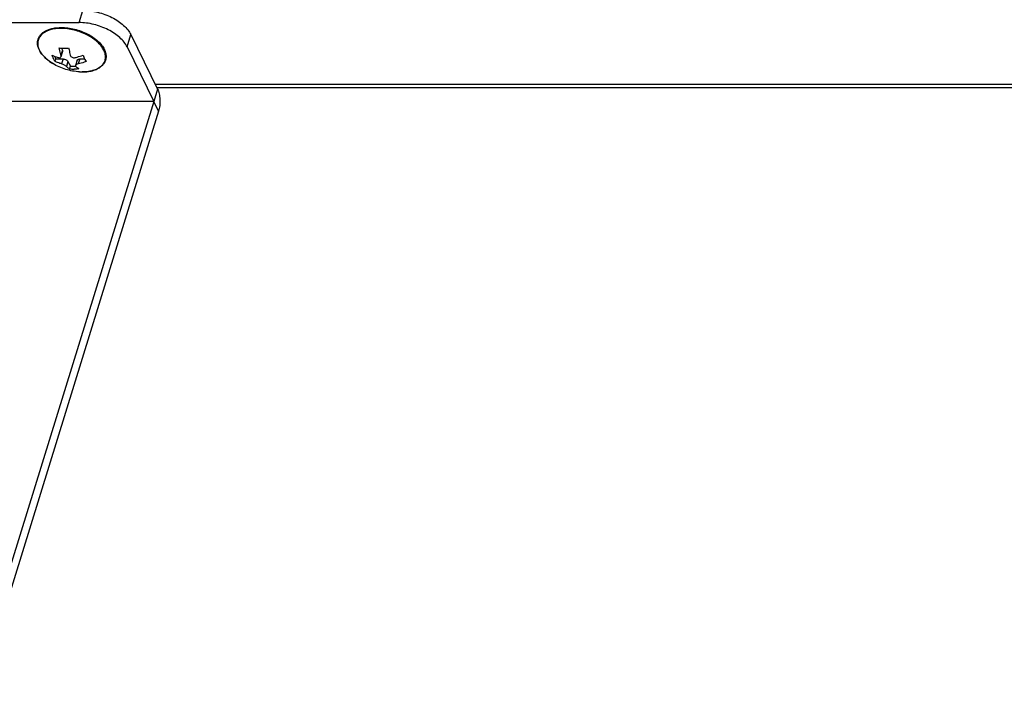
# Model space of a CAD drawing. Header units: millimetres. Extents: x 10 to 584, y 4 to 410.
# Tile 37 of 57: x 442 to 467, y 240 to 257. Entities that reach past the tile are written whole.
import ezdxf

# ---------------------------------------------------------------- set-up
doc = ezdxf.new("R2010")
doc.units = ezdxf.units.MM
doc.header["$LTSCALE"] = 32.67
doc.layers.get('0').update_dxf_attribs({"linetype": 'CONTINUOUS'})
doc.layers.add('02___PRT_ALL_AXES', color=7, linetype='CONTINUOUS')

msp = doc.modelspace()

# ---------------------------------------------------------------- linework, layer by layer
at = {"color": 7, "linetype": 'Continuous'}
for p, q in [((443.4011, 257.2566), (443.4979, 257.5699)), ((444.6272, 256.635), (444.724, 256.9483)), ((444.724, 256.9483), (445.4073, 255.5559)), ((442.9747, 256.5497), (442.9358, 256.4241)), ((442.9781, 256.5201), (442.9364, 256.3853)), ((442.9483, 256.6034), (442.9747, 256.5497)), ((442.7739, 256.3956), (442.8082, 256.3259)), ((442.7879, 256.2602), (442.8082, 256.3259)), ((442.8082, 256.3259), (442.9924, 256.3259)), ((442.9924, 256.3259), (442.9536, 256.2003)), ((443.115, 256.2637), (443.0762, 256.1381)), ((443.115, 256.2637), (443.176, 256.1394)), ((443.351, 256.2932), (443.3094, 256.1584)), ((443.4161, 256.3259), (443.3772, 256.2003)), ((443.4161, 256.3259), (443.5423, 256.3259)), ((443.1557, 256.0737), (443.176, 256.1394)), ((443.176, 256.1394), (443.3144, 256.1394)), ((443.4101, 255.9972), (443.4097, 255.9972)), ((445.4073, 255.5559), (445.3105, 255.2426)), ((445.4325, 254.9939), (445.3105, 255.2426)), ((445.4325, 254.9939), (440.7848, 239.954))]:
    msp.add_line(p, q, dxfattribs=at)
at = {"color": 3, "linetype": 'Continuous'}
for p, q in [((435.9958, 257.2566), (443.4011, 257.2566)), ((444.6272, 256.635), (445.3105, 255.2426)), ((445.3463, 255.6802), (513.1806, 255.6802)), ((445.3889, 255.5935), (513.2231, 255.5935)), ((445.3105, 255.2426), (440.6628, 240.2027))]:
    msp.add_line(p, q, dxfattribs=at)
at = {"color": 7, "linetype": 'Continuous'}
for centre, radius, start, end in [((443.0104, 257.599), 0.9976, 263.26002, 270.03014), ((443.462, 256.5333), 0.5523, 225.68769, 236.31764), ((443.273, 257.0687), 1.0019, 263.27458, 270.01558), ((443.4841, 257.3055), 1.3104, 266.76431, 267.50306), ((443.4822, 257.2603), 1.2651, 266.73307, 269.98816), ((443.4832, 257.2838), 1.2886, 267.50318, 268.17852), ((443.4822, 257.2515), 1.2563, 268.17573, 269.47299), ((443.4818, 257.2203), 1.2252, 269.47611, 269.99935)]:
    msp.add_arc(centre, radius, start, end, dxfattribs=at)
for points, knots in [([(443.4979, 257.5699), (443.5599, 257.5699), (443.6865, 257.5613), (443.8753, 257.5259), (444.0616, 257.4688), (444.2381, 257.3923), (444.3983, 257.2991), (444.5363, 257.1926), (444.6471, 257.0768), (444.7029, 256.9913), (444.724, 256.9483)], [0, 0, 0, 0, 0.1296681, 0.2645457, 0.4012558, 0.5362781, 0.6662239, 0.7881219, 0.8997427, 1, 1, 1, 1]), ([(442.7308, 256.2071), (442.666, 256.2462), (442.5496, 256.3307), (442.4146, 256.4814), (442.3485, 256.6214), (442.3344, 256.7308), (442.3422, 256.8078), (442.3684, 256.88), (442.4279, 256.9689), (442.5202, 257.038), (442.6304, 257.0854), (442.7634, 257.1222), (442.8707, 257.1315), (442.944, 257.1315)], [0, 0, 0, 0, 0.1525844, 0.2878378, 0.4045722, 0.4576493, 0.5086422, 0.5591275, 0.6107532, 0.722527, 0.7850377, 0.8522904, 1, 1, 1, 1]), ([(442.7683, 257.094), (442.7185, 257.0862), (442.6252, 257.0638), (442.502, 257.0056), (442.4086, 256.9257), (442.3512, 256.8259), (442.3353, 256.7126), (442.3608, 256.5941), (442.4238, 256.4761), (442.4848, 256.4044), (442.5198, 256.3695)], [0, 0, 0, 0, 0.1482629, 0.2799785, 0.3967899, 0.5041282, 0.6106778, 0.7254311, 0.8544605, 1, 1, 1, 1]), ([(442.9364, 257.1066), (442.9219, 257.1066), (442.8657, 257.1056), (442.8095, 257.1005), (442.7683, 257.094)], [0, 0, 0, 0, 0.2578022, 1, 1, 1, 1]), ([(443.4818, 255.9952), (443.5337, 255.9952), (443.6333, 256.0015), (443.7728, 256.032), (443.8916, 256.0824), (443.9856, 256.1516), (444.05, 256.2383), (444.0803, 256.3389), (444.0745, 256.447), (444.0422, 256.5363), (444.0021, 256.607), (443.9494, 256.6808), (443.8647, 256.7693), (443.7413, 256.8645), (443.5476, 256.9771), (443.2784, 257.0756), (443.0493, 257.1066), (442.9364, 257.1066)], [0, 0, 0, 0, 0.0693965, 0.1328793, 0.1898673, 0.2407254, 0.2870705, 0.3317724, 0.3782545, 0.4293433, 0.4571973, 0.4866785, 0.5504248, 0.6200404, 0.6942522, 0.8491889, 1, 1, 1, 1]), ([(442.944, 257.1315), (443.0573, 257.1315), (443.2873, 257.1004), (443.5574, 257.0011), (443.7517, 256.8877), (443.8755, 256.7916), (443.9751, 256.6867), (444.0467, 256.576), (444.087, 256.4626), (444.0923, 256.3503), (444.0604, 256.2455), (443.9934, 256.1554), (443.8968, 256.084), (443.7758, 256.0325), (443.6348, 256.0015), (443.5343, 255.9952), (443.482, 255.9952)], [0, 0, 0, 0, 0.1493155, 0.3025592, 0.3760067, 0.4450198, 0.5084392, 0.5657878, 0.6175224, 0.6652068, 0.7113832, 0.7590003, 0.8106181, 0.8678267, 0.9311044, 1, 1, 1, 1]), ([(442.9358, 256.4241), (442.9319, 256.439), (442.9165, 256.5001), (442.9029, 256.5617), (442.8934, 256.6083)], [0, 0, 0, 0, 0.2449756, 1, 1, 1, 1]), ([(442.9747, 256.5497), (442.977, 256.5449), (442.9803, 256.5351), (442.9795, 256.5247), (442.9781, 256.5201)], [0, 0, 0, 0, 0.5260179, 1, 1, 1, 1]), ([(443.011, 256.6014), (443.021, 256.6014), (443.0617, 256.602), (443.1024, 256.6049), (443.1328, 256.6083)], [0, 0, 0, 0, 0.2469951, 1, 1, 1, 1]), ([(443.1328, 256.6083), (443.136, 256.5926), (443.149, 256.5309), (443.1634, 256.4695), (443.1753, 256.4241)], [0, 0, 0, 0, 0.2546821, 1, 1, 1, 1]), ([(442.5198, 256.3695), (442.5348, 256.3545), (442.5999, 256.294), (442.6728, 256.2422), (442.7308, 256.2072)], [0, 0, 0, 0, 0.2378091, 1, 1, 1, 1]), ([(442.7085, 256.4218), (442.7219, 256.4161), (442.7762, 256.3938), (442.8318, 256.3744), (442.8742, 256.3619)], [0, 0, 0, 0, 0.2467778, 1, 1, 1, 1]), ([(442.7879, 256.2602), (442.7804, 256.2717), (442.7492, 256.3231), (442.7248, 256.3784), (442.7085, 256.4218)], [0, 0, 0, 0, 0.2283023, 1, 1, 1, 1]), ([(442.9536, 256.2003), (442.9393, 256.2045), (442.8832, 256.2221), (442.8282, 256.243), (442.7879, 256.2602)], [0, 0, 0, 0, 0.2535078, 1, 1, 1, 1]), ([(442.8742, 256.3619), (442.8811, 256.3599), (442.8943, 256.3573), (442.9136, 256.3593), (442.9291, 256.3692), (442.9347, 256.3797), (442.9364, 256.3853)], [0, 0, 0, 0, 0.288074, 0.5379832, 0.7649249, 1, 1, 1, 1]), ([(442.9364, 256.3853), (442.9373, 256.3882), (442.94, 256.401), (442.9384, 256.4143), (442.9358, 256.4241)], [0, 0, 0, 0, 0.228897, 1, 1, 1, 1]), ([(442.9924, 256.3259), (443.005, 256.3259), (443.0306, 256.3224), (443.0662, 256.3094), (443.0958, 256.2901), (443.1105, 256.2728), (443.115, 256.2637)], [0, 0, 0, 0, 0.2647119, 0.5366496, 0.7885401, 1, 1, 1, 1]), ([(443.1753, 256.4241), (443.1783, 256.4127), (443.1897, 256.3904), (443.2199, 256.3666), (443.2583, 256.3563), (443.2851, 256.3587), (443.2979, 256.3619)], [0, 0, 0, 0, 0.2316823, 0.4791031, 0.7388222, 1, 1, 1, 1]), ([(443.2979, 256.3619), (443.3149, 256.3661), (443.3831, 256.3841), (443.4505, 256.4049), (443.5007, 256.4218)], [0, 0, 0, 0, 0.248833, 1, 1, 1, 1]), ([(443.351, 256.2932), (443.3526, 256.2982), (443.3586, 256.3081), (443.3737, 256.3184), (443.3935, 256.3246), (443.4082, 256.3259), (443.4161, 256.3259)], [0, 0, 0, 0, 0.2022335, 0.4300766, 0.6961764, 1, 1, 1, 1]), ([(443.58, 256.2602), (443.5632, 256.2545), (443.4962, 256.2326), (443.4285, 256.2131), (443.3772, 256.2003)], [0, 0, 0, 0, 0.2510812, 1, 1, 1, 1]), ([(443.5007, 256.4218), (443.5064, 256.4065), (443.5286, 256.3507), (443.556, 256.2968), (443.58, 256.2602)], [0, 0, 0, 0, 0.2717069, 1, 1, 1, 1]), ([(443.0762, 256.1381), (443.07, 256.1442), (443.0529, 256.1559), (443.0233, 256.1722), (442.9893, 256.1879), (442.9653, 256.1968), (442.9536, 256.2003)], [0, 0, 0, 0, 0.1881429, 0.4463739, 0.7337358, 1, 1, 1, 1]), ([(443.3952, 256.0737), (443.3849, 256.0726), (443.3444, 256.0686), (443.3037, 256.0668), (443.2733, 256.0668)], [0, 0, 0, 0, 0.2529615, 1, 1, 1, 1]), ([(443.3094, 256.1584), (443.3083, 256.155), (443.3082, 256.147), (443.3129, 256.1408), (443.3156, 256.1381)], [0, 0, 0, 0, 0.4800672, 1, 1, 1, 1]), ([(443.3772, 256.2003), (443.3614, 256.1963), (443.3397, 256.1884), (443.3175, 256.1723), (443.3108, 256.1629), (443.3094, 256.1584)], [0, 0, 0, 0, 0.5963327, 0.827177, 1, 1, 1, 1]), ([(443.3156, 256.1381), (443.322, 256.1319), (443.3471, 256.1087), (443.3742, 256.0877), (443.3952, 256.0737)], [0, 0, 0, 0, 0.2613567, 1, 1, 1, 1]), ([(445.4073, 255.5559), (445.416, 255.5383), (445.4313, 255.4992), (445.4482, 255.4351), (445.46, 255.3638), (445.4663, 255.2878), (445.4667, 255.2102), (445.4614, 255.1338), (445.4505, 255.0615), (445.4392, 255.0156), (445.4325, 254.9939)], [0, 0, 0, 0, 0.1025956, 0.21915, 0.3465, 0.4807544, 0.6176072, 0.7526036, 0.8813947, 1, 1, 1, 1])]:
    msp.add_open_spline(points, degree=3, knots=knots, dxfattribs=at)
at = {"color": 3, "linetype": 'Continuous'}
msp.add_open_spline([(444.6272, 256.635), (444.6061, 256.678), (444.5502, 256.7635), (444.4395, 256.8793), (444.3015, 256.9857), (444.1412, 257.0789), (443.9647, 257.1555), (443.7785, 257.2126), (443.5896, 257.248), (443.4631, 257.2566), (443.4011, 257.2566)], degree=3, knots=[0, 0, 0, 0, 0.1002573, 0.2118781, 0.3337761, 0.4637219, 0.5987442, 0.7354543, 0.8703319, 1, 1, 1, 1], dxfattribs=at)
at = {"layer": '02___PRT_ALL_AXES', "color": 3, "linetype": 'Continuous'}
msp.add_line((445.3105, 255.2426), (436.9841, 255.2426), dxfattribs=at)
at = {"layer": '02___PRT_ALL_AXES', "color": 7, "linetype": 'Continuous'}
msp.add_open_spline([(443.4101, 255.9972), (443.2909, 256.004), (443.0528, 256.0452), (442.833, 256.1455), (442.7308, 256.2072)], degree=3, knots=[0, 0, 0, 0, 0.5000051, 1, 1, 1, 1], dxfattribs=at)

doc.saveas('drawing.dxf')
